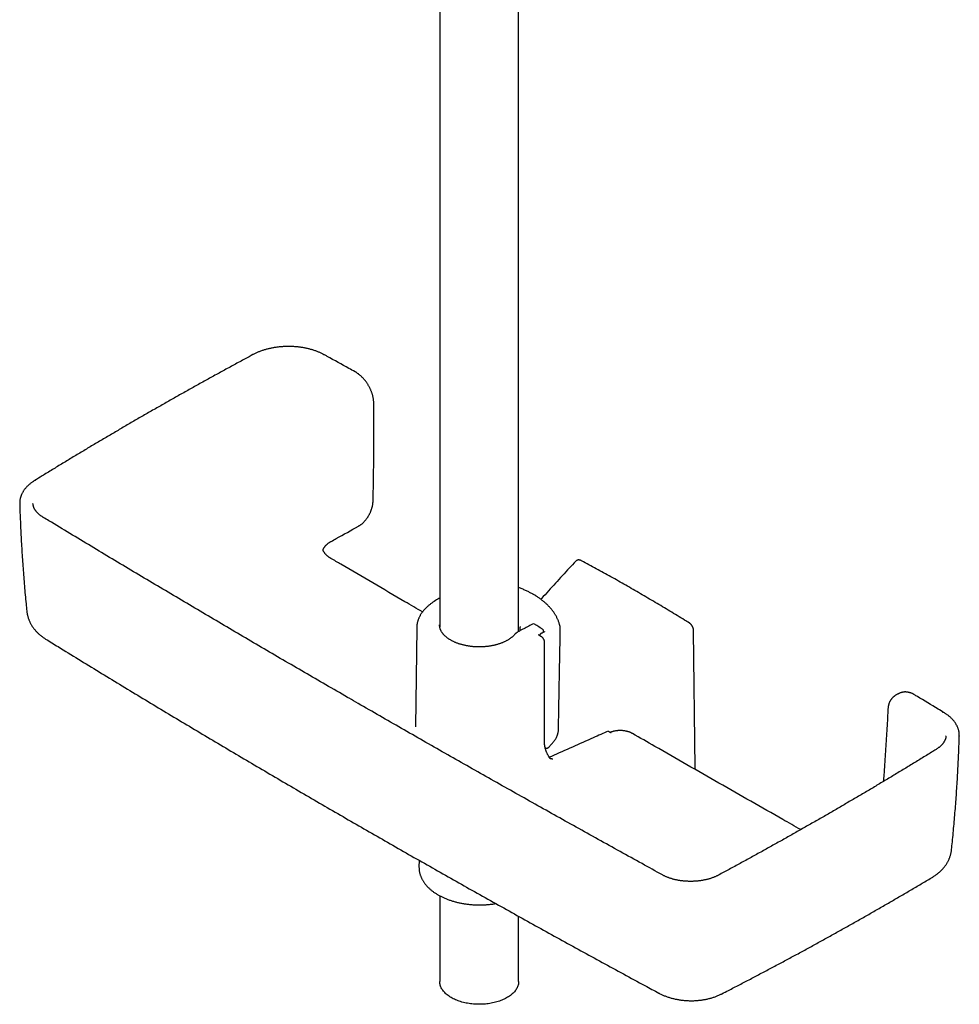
# Model space of a CAD drawing. Header units: millimetres. Extents: x 8 to 789, y 12 to 2370.
# Tile 3 of 85: x 547 to 759, y 349 to 571. Entities that reach past the tile are written whole.
import ezdxf

# ---------------------------------------------------------------- set-up
doc = ezdxf.new("R2010")
doc.units = ezdxf.units.MM

msp = doc.modelspace()

# ---------------------------------------------------------------- linework, layer by layer
at = {"color": 7, "linetype": 'Continuous', "lineweight": 30}
for p, q in [((659.68, 432.74), (659.68, 639.92)), ((641.88, 635.78), (641.88, 433.79)), ((547.07, 461.59), (547.07, 461.58)), ((552.39, 458.5), (552.38, 458.51)), ((615.5, 451.21), (615.5, 451.21)), ((663.02, 441.11), (663.02, 441.11)), ((636.68, 433.55), (636.44, 411.27)), ((641.84, 434.22), (641.84, 434.22)), ((660.04, 433.75), (660.04, 433.71)), ((660.04, 433.71), (660.04, 433.72)), ((664.86, 431.55), (664.24, 431.96)), ((665.31, 432.59), (665.32, 432.82)), ((665.54, 407.59), (665.54, 430.3)), ((746.24, 419.02), (746.23, 419.02)), ((680.27, 410.03), (680.25, 410.04)), ((680.53, 409.85), (680.27, 410.03)), ((685.38, 409.73), (685.39, 409.72)), ((759.14, 409.18), (759.14, 409.17)), ((665.66, 406.56), (665.75, 406.5)), ((753.9, 406.14), (753.89, 406.14)), ((666.86, 403.99), (666.85, 404)), ((666.95, 404.07), (666.94, 404.07)), ((666.96, 404.07), (666.99, 404.07)), ((637.2, 381.14), (637.19, 379.6)), ((692.14, 377.82), (692.14, 377.83)), ((704.81, 377.79), (704.81, 377.79)), ((641.88, 373.12), (641.88, 353.77)), ((659.68, 353.77), (659.68, 368.49))]:
    msp.add_line(p, q, dxfattribs=at)
at = {"color": 7, "linetype": 'Continuous', "lineweight": 30, "flags": 128}
for points in [[(660.03, 432.93), (660.04, 433.67), (660.04, 433.72)], [(669.07, 432.62), (669.07, 433.03), (669.08, 433.4)], [(699.52, 401.62), (699.52, 401.94), (699.17, 432.93)], [(659.68, 353.77), (659.68, 353.74), (659.67, 353.55), (659.65, 353.35), (659.62, 353.16), (659.57, 352.96), (659.51, 352.77), (659.44, 352.58), (659.35, 352.39), (659.26, 352.2), (659.15, 352.02), (659.03, 351.84), (658.89, 351.66), (658.75, 351.48), (658.59, 351.31), (658.42, 351.14), (658.24, 350.97), (658.05, 350.81), (657.85, 350.65), (657.64, 350.5), (657.42, 350.35), (657.19, 350.21), (656.95, 350.07), (656.7, 349.93), (656.45, 349.81), (656.18, 349.69), (655.91, 349.57), (655.63, 349.46), (655.34, 349.36), (655.04, 349.26), (654.74, 349.17), (654.44, 349.08), (654.13, 349.01), (653.81, 348.94), (653.49, 348.87), (653.16, 348.82), (652.84, 348.77), (652.5, 348.73), (652.17, 348.69), (651.84, 348.67), (651.5, 348.65), (651.16, 348.64), (650.82, 348.63), (650.48, 348.63), (650.14, 348.64), (649.81, 348.66), (649.47, 348.69), (649.14, 348.72), (648.8, 348.76), (648.48, 348.81), (648.15, 348.86), (647.83, 348.92), (647.51, 348.99), (647.2, 349.07), (646.89, 349.15), (646.59, 349.24), (646.29, 349.33), (646, 349.43), (645.72, 349.54), (645.44, 349.66), (645.18, 349.78), (644.92, 349.9), (644.67, 350.03), (644.43, 350.17), (644.19, 350.31), (643.97, 350.46), (643.76, 350.61), (643.55, 350.77), (643.36, 350.93), (643.18, 351.09), (643.01, 351.26), (642.85, 351.44), (642.7, 351.61), (642.56, 351.79), (642.44, 351.97), (642.33, 352.16), (642.23, 352.34), (642.14, 352.53), (642.06, 352.72), (642, 352.92), (641.95, 353.11), (641.91, 353.3), (641.89, 353.5), (641.88, 353.7), (641.88, 353.77)]]:
    msp.add_lwpolyline(points, dxfattribs=at)
at = {"color": 7, "linetype": 'Continuous', "lineweight": 30}
for centre, radius, start, end in [((615.7, 494.9), 0.317, 63.1875, 112.9711), ((550.63, 466.51), 0.353, 70.1668, 119.8661), ((623.32, 456.8), 0.357, 301.9521, 353.2585), ((663.02, 433.97), 0.5, 57.8383, 117.8138), ((664.82, 432.83), 0.5, 0, 57.2288), ((664.82, 432.83), 0.5, 359.1341, 0), ((755.5, 414.16), 0.347, 60.6145, 110.3624)]:
    msp.add_arc(centre, radius, start, end, dxfattribs=at)
for points, knots in [([(615.83, 495.19), (615.82, 495.19), (615.72, 495.25), (615.53, 495.35), (615.26, 495.48), (614.98, 495.62), (614.68, 495.75), (614.37, 495.87), (614.05, 495.99), (613.73, 496.11), (613.4, 496.22), (613.07, 496.32), (612.73, 496.42), (612.39, 496.51), (612.05, 496.59), (611.7, 496.67), (611.35, 496.74), (610.99, 496.8), (610.62, 496.86), (610.26, 496.91), (609.89, 496.95), (609.52, 496.99), (609.15, 497.02), (608.77, 497.04), (608.4, 497.06), (608.02, 497.07), (607.65, 497.07), (607.28, 497.06), (606.91, 497.05), (606.54, 497.03), (606.17, 497.01), (605.8, 496.98), (605.44, 496.94), (605.07, 496.89), (604.71, 496.84), (604.35, 496.78), (603.99, 496.71), (603.64, 496.64), (603.29, 496.56), (602.95, 496.48), (602.6, 496.38), (602.27, 496.29), (601.93, 496.18), (601.61, 496.07), (601.29, 495.95), (600.97, 495.83), (600.66, 495.7), (600.37, 495.56), (600.08, 495.42), (599.86, 495.31), (599.75, 495.25), (599.72, 495.24)], [0, 0, 0, 0, 0.002176, 0.023507, 0.042505, 0.062357, 0.083632, 0.104964, 0.126322, 0.147669, 0.168964, 0.190177, 0.211275, 0.232244, 0.253256, 0.274346, 0.295505, 0.316722, 0.337983, 0.359278, 0.380592, 0.401914, 0.423225, 0.444514, 0.465768, 0.486976, 0.508127, 0.529213, 0.550223, 0.571132, 0.592075, 0.613167, 0.634313, 0.655495, 0.676693, 0.697883, 0.719043, 0.740173, 0.761226, 0.782336, 0.803565, 0.824876, 0.84623, 0.867583, 0.888886, 0.910121, 0.931493, 0.952538, 0.973579, 0.994611, 1, 1, 1, 1]), ([(599.72, 495.23), (599.13, 494.92), (597.71, 494.15), (595.48, 492.94), (593, 491.58), (590.53, 490.22), (588.06, 488.86), (585.61, 487.49), (583.16, 486.12), (580.72, 484.74), (578.29, 483.36), (575.87, 481.97), (573.45, 480.58), (571.05, 479.18), (568.66, 477.78), (566.27, 476.38), (563.89, 474.97), (561.52, 473.55), (559.15, 472.13), (556.8, 470.71), (554.45, 469.28), (552.34, 467.98), (551.01, 467.16), (550.46, 466.82)], [0, 0, 0, 0, 0.0344537, 0.0834031, 0.132375, 0.181365, 0.2303689, 0.2793822, 0.3284005, 0.3774187, 0.4264315, 0.4754346, 0.5244237, 0.573393, 0.6222485, 0.6712342, 0.7202192, 0.769204, 0.818189, 0.8671745, 0.916161, 0.9651461, 1, 1, 1, 1]), ([(622.76, 491.37), (622.3, 491.62), (620.21, 492.78), (617.9, 494.05), (616.05, 495.07), (615.84, 495.18)], [0, 0, 0, 0, 0.200607, 0.908427, 1, 1, 1, 1]), ([(626.99, 484.22), (626.99, 484.26), (626.99, 484.36), (626.98, 484.55), (626.96, 484.77), (626.94, 485.01), (626.9, 485.25), (626.85, 485.5), (626.8, 485.75), (626.74, 486), (626.67, 486.25), (626.59, 486.5), (626.5, 486.75), (626.41, 487), (626.3, 487.25), (626.19, 487.49), (626.08, 487.73), (625.95, 487.97), (625.82, 488.2), (625.69, 488.43), (625.55, 488.66), (625.4, 488.88), (625.25, 489.09), (625.09, 489.3), (624.93, 489.51), (624.76, 489.71), (624.58, 489.91), (624.4, 490.09), (624.22, 490.28), (624.03, 490.45), (623.83, 490.62), (623.64, 490.78), (623.44, 490.93), (623.25, 491.06), (623.07, 491.18), (622.91, 491.28), (622.81, 491.34), (622.76, 491.36)], [0, 0, 0, 0, 0.014656, 0.040585, 0.068042, 0.097684, 0.127389, 0.157149, 0.18695, 0.216778, 0.246616, 0.276449, 0.306263, 0.336048, 0.365791, 0.395482, 0.425114, 0.454682, 0.484181, 0.513575, 0.54265, 0.571802, 0.601069, 0.630454, 0.659958, 0.689579, 0.719311, 0.74915, 0.779087, 0.809112, 0.839214, 0.869382, 0.899601, 0.929859, 0.954153, 0.979292, 1, 1, 1, 1]), ([(626.83, 462.19), (626.84, 462.52), (626.86, 463.66), (626.9, 465.61), (626.94, 468.04), (626.97, 470.47), (626.99, 472.89), (627.01, 475.31), (627.01, 477.72), (627.01, 480.13), (627, 482.29), (626.99, 483.65), (626.99, 484.22)], [0, 0, 0, 0, 0.043946, 0.153749, 0.263731, 0.373804, 0.483858, 0.593793, 0.703353, 0.812977, 0.922641, 1, 1, 1, 1]), ([(550.45, 466.81), (550.44, 466.81), (550.34, 466.75), (550.16, 466.63), (549.91, 466.46), (549.68, 466.29), (549.45, 466.11), (549.23, 465.92), (549.01, 465.73), (548.81, 465.54), (548.62, 465.34), (548.43, 465.13), (548.26, 464.93), (548.1, 464.72), (547.95, 464.5), (547.82, 464.29), (547.69, 464.07), (547.58, 463.85), (547.47, 463.63), (547.38, 463.4), (547.3, 463.17), (547.23, 462.94), (547.18, 462.71), (547.13, 462.48), (547.1, 462.25), (547.08, 462.02), (547.07, 461.8), (547.07, 461.65), (547.07, 461.58)], [0, 0, 0, 0, 0.005103, 0.046047, 0.08727, 0.125786, 0.166503, 0.207407, 0.248433, 0.289508, 0.330526, 0.3714, 0.412045, 0.452543, 0.49236, 0.532221, 0.572091, 0.611928, 0.651701, 0.691379, 0.730939, 0.770358, 0.809622, 0.84872, 0.887645, 0.926399, 0.964986, 1, 1, 1, 1]), ([(623.52, 456.51), (623.55, 456.53), (623.65, 456.58), (623.8, 456.68), (623.98, 456.8), (624.16, 456.93), (624.33, 457.07), (624.5, 457.22), (624.66, 457.37), (624.82, 457.54), (624.98, 457.71), (625.13, 457.89), (625.28, 458.07), (625.42, 458.27), (625.56, 458.46), (625.69, 458.66), (625.82, 458.87), (625.94, 459.08), (626.05, 459.29), (626.16, 459.51), (626.26, 459.72), (626.35, 459.94), (626.43, 460.17), (626.51, 460.39), (626.58, 460.62), (626.64, 460.85), (626.7, 461.07), (626.74, 461.3), (626.78, 461.52), (626.8, 461.74), (626.82, 461.96), (626.83, 462.1), (626.83, 462.17)], [0, 0, 0, 0, 0.0198278, 0.053848, 0.0878139, 0.1217071, 0.1555117, 0.1891711, 0.2228945, 0.2568911, 0.2909174, 0.3249444, 0.358951, 0.3929187, 0.4268326, 0.4606813, 0.4944573, 0.5281393, 0.5616128, 0.5951933, 0.6288526, 0.6625877, 0.6963931, 0.7302611, 0.7641827, 0.7981478, 0.8321464, 0.8662737, 0.8999171, 0.9335594, 0.9673162, 1, 1, 1, 1]), ([(547.07, 461.59), (547.07, 461.41), (547.1, 460.57), (547.15, 459.06), (547.24, 457.05), (547.33, 455.05), (547.43, 453.04), (547.55, 451.04), (547.68, 449.03), (547.82, 447.03), (547.97, 445.03), (548.13, 443.02), (548.31, 441.02), (548.49, 439.13), (548.61, 437.91), (548.66, 437.35)], [0, 0, 0, 0, 0.021517, 0.104171, 0.186867, 0.26959, 0.352326, 0.435059, 0.51777, 0.600447, 0.683055, 0.765685, 0.848521, 0.931334, 1, 1, 1, 1]), ([(552.38, 458.51), (552.36, 458.52), (552.26, 458.58), (552.11, 458.68), (551.92, 458.81), (551.73, 458.94), (551.56, 459.08), (551.39, 459.23), (551.23, 459.38), (551.08, 459.52), (550.94, 459.67), (550.81, 459.82), (550.69, 459.98), (550.59, 460.13), (550.49, 460.29), (550.4, 460.45), (550.32, 460.61), (550.25, 460.77), (550.19, 460.93), (550.15, 461.09), (550.11, 461.25), (550.08, 461.42), (550.07, 461.55), (550.07, 461.62), (550.07, 461.64)], [0, 0, 0, 0, 0.01593, 0.061213, 0.106841, 0.152972, 0.199542, 0.247008, 0.294574, 0.342093, 0.389413, 0.436418, 0.483152, 0.53127, 0.579787, 0.628652, 0.677785, 0.727113, 0.776574, 0.826216, 0.877798, 0.9293, 0.981441, 1, 1, 1, 1]), ([(621.42, 417.68), (621.29, 417.75), (619.55, 418.76), (616.19, 420.71), (611.34, 423.52), (606.49, 426.34), (601.65, 429.17), (596.82, 432), (591.99, 434.84), (587.17, 437.69), (582.35, 440.54), (577.55, 443.39), (572.75, 446.25), (567.96, 449.12), (563.18, 451.99), (558.41, 454.87), (554.81, 457.04), (552.81, 458.25), (552.39, 458.51)], [0, 0, 0, 0, 0.005371, 0.074878, 0.144457, 0.214098, 0.28379, 0.353522, 0.423282, 0.493059, 0.562841, 0.632613, 0.702325, 0.77217, 0.842024, 0.911825, 0.981521, 1, 1, 1, 1]), ([(617.34, 453.08), (617.74, 453.3), (619.79, 454.44), (621.85, 455.58), (623.51, 456.5)], [0, 0, 0, 0, 0.192926, 1, 1, 1, 1]), ([(617.34, 449.24), (617.33, 449.24), (617.28, 449.27), (617.17, 449.34), (617.02, 449.43), (616.87, 449.54), (616.71, 449.65), (616.56, 449.78), (616.41, 449.9), (616.27, 450.03), (616.15, 450.16), (616.03, 450.29), (615.92, 450.42), (615.83, 450.56), (615.74, 450.69), (615.66, 450.82), (615.6, 450.96), (615.54, 451.09), (615.51, 451.17), (615.5, 451.21)], [0, 0, 0, 0, 0.004444, 0.054149, 0.106838, 0.161349, 0.225112, 0.288862, 0.352773, 0.417065, 0.481932, 0.544648, 0.609776, 0.675192, 0.740748, 0.806305, 0.871858, 0.939448, 1, 1, 1, 1]), ([(615.53, 451.13), (615.53, 451.15), (615.55, 451.22), (615.59, 451.33), (615.65, 451.47), (615.73, 451.61), (615.81, 451.74), (615.9, 451.88), (616.01, 452.01), (616.12, 452.14), (616.24, 452.27), (616.37, 452.39), (616.51, 452.51), (616.65, 452.62), (616.79, 452.73), (616.96, 452.84), (617.12, 452.95), (617.25, 453.03), (617.32, 453.07), (617.35, 453.08)], [0, 0, 0, 0, 0.03093, 0.100934, 0.169895, 0.237879, 0.30497, 0.371242, 0.436754, 0.501548, 0.565646, 0.629064, 0.691804, 0.74687, 0.804405, 0.867394, 0.930042, 0.97822, 1, 1, 1, 1]), ([(637.98, 437.17), (636.66, 437.94), (632.92, 440.11), (626.79, 443.7), (621.23, 446.95), (618.08, 448.8), (617.33, 449.24)], [0, 0, 0, 0, 0.192123, 0.542384, 0.892098, 1, 1, 1, 1]), ([(673.81, 448.74), (673.81, 448.74), (673.77, 448.77), (673.69, 448.8), (673.58, 448.84), (673.47, 448.87), (673.36, 448.89), (673.26, 448.89), (673.15, 448.89), (673.05, 448.87), (672.94, 448.84), (672.85, 448.8), (672.75, 448.75), (672.67, 448.69), (672.6, 448.64), (672.57, 448.6), (672.56, 448.59)], [0, 0, 0, 0, 0.010061, 0.102796, 0.184713, 0.273369, 0.351908, 0.428138, 0.502371, 0.58232, 0.660613, 0.73831, 0.815472, 0.892167, 0.967841, 1, 1, 1, 1]), ([(672.56, 448.6), (672.08, 448.08), (671.07, 447.01), (669.55, 445.35), (667.98, 443.64), (666.41, 441.91), (665.32, 440.7), (664.76, 440.07), (664.71, 440.01)], [0, 0, 0, 0, 0.1806709, 0.3802252, 0.5799737, 0.7799235, 0.9800814, 1, 1, 1, 1]), ([(698.21, 434.66), (697.86, 434.88), (696.95, 435.44), (695.48, 436.34), (693.82, 437.34), (692.16, 438.34), (690.5, 439.33), (688.84, 440.31), (687.17, 441.28), (685.51, 442.25), (683.85, 443.2), (682.19, 444.14), (680.53, 445.07), (678.86, 446), (677.2, 446.91), (675.54, 447.81), (674.41, 448.42), (673.84, 448.73), (673.81, 448.74)], [0, 0, 0, 0, 0.04387, 0.11196, 0.180055, 0.248154, 0.316256, 0.384362, 0.45247, 0.520579, 0.588689, 0.656798, 0.724908, 0.793015, 0.861121, 0.929223, 0.997322, 1, 1, 1, 1]), ([(663.02, 441.11), (662.95, 441.15), (662.77, 441.26), (662.48, 441.41), (662.14, 441.59), (661.8, 441.76), (661.44, 441.93), (661.07, 442.1), (660.67, 442.28), (660.27, 442.44), (659.94, 442.57), (659.74, 442.64), (659.68, 442.67)], [0, 0, 0, 0, 0.069127, 0.178647, 0.278121, 0.384495, 0.489518, 0.604404, 0.719282, 0.834165, 0.949064, 1, 1, 1, 1]), ([(641.88, 440.32), (641.82, 440.28), (641.41, 440.03), (641, 439.77), (640.64, 439.55)], [0, 0, 0, 0, 0.140567, 1, 1, 1, 1]), ([(669.03, 433.92), (669.01, 434), (668.97, 434.17), (668.9, 434.43), (668.81, 434.71), (668.71, 435), (668.6, 435.29), (668.48, 435.57), (668.34, 435.86), (668.2, 436.14), (668.04, 436.42), (667.87, 436.69), (667.69, 436.97), (667.5, 437.24), (667.3, 437.51), (667.09, 437.78), (666.86, 438.04), (666.63, 438.3), (666.38, 438.56), (666.13, 438.81), (665.86, 439.06), (665.59, 439.3), (665.3, 439.54), (665.01, 439.78), (664.71, 440.01), (664.4, 440.24), (664.1, 440.44), (663.8, 440.63), (663.5, 440.82), (663.24, 440.98), (663.07, 441.08), (663.02, 441.11)], [0, 0, 0, 0, 0.026912, 0.061099, 0.09475, 0.130191, 0.165588, 0.200978, 0.236388, 0.271847, 0.307388, 0.34304, 0.378834, 0.414796, 0.450955, 0.487327, 0.523522, 0.559749, 0.596001, 0.63228, 0.668584, 0.704912, 0.741262, 0.777636, 0.814031, 0.850449, 0.88689, 0.916451, 0.946472, 0.985093, 1, 1, 1, 1]), ([(640.64, 439.55), (640.59, 439.51), (640.45, 439.42), (640.21, 439.27), (639.94, 439.07), (639.68, 438.88), (639.43, 438.68), (639.19, 438.47), (638.96, 438.26), (638.74, 438.04), (638.52, 437.83), (638.32, 437.6), (638.13, 437.37), (637.96, 437.14), (637.79, 436.91), (637.63, 436.67), (637.49, 436.43), (637.36, 436.19), (637.23, 435.94), (637.12, 435.7), (637.03, 435.45), (636.94, 435.2), (636.87, 434.95), (636.81, 434.7), (636.76, 434.44), (636.72, 434.19), (636.69, 433.94), (636.68, 433.72), (636.68, 433.59), (636.68, 433.55)], [0, 0, 0, 0, 0.021079, 0.06068, 0.100285, 0.139872, 0.179431, 0.218948, 0.258409, 0.297798, 0.337098, 0.376292, 0.415362, 0.454289, 0.493058, 0.531652, 0.57006, 0.60827, 0.646278, 0.684079, 0.721676, 0.759076, 0.796288, 0.833328, 0.870213, 0.906965, 0.943609, 0.980171, 1, 1, 1, 1]), ([(548.66, 437.36), (548.67, 437.3), (548.68, 437.15), (548.72, 436.9), (548.77, 436.62), (548.84, 436.34), (548.91, 436.06), (549, 435.78), (549.1, 435.5), (549.2, 435.23), (549.32, 434.96), (549.45, 434.69), (549.59, 434.43), (549.75, 434.17), (549.91, 433.91), (550.08, 433.66), (550.27, 433.41), (550.46, 433.17), (550.66, 432.93), (550.88, 432.69), (551.11, 432.46), (551.34, 432.24), (551.59, 432.02), (551.84, 431.81), (552.11, 431.61), (552.39, 431.41), (552.66, 431.22), (552.85, 431.1), (552.93, 431.05)], [0, 0, 0, 0, 0.021205, 0.057672, 0.094223, 0.13088, 0.167666, 0.204604, 0.241716, 0.279027, 0.316561, 0.354339, 0.392386, 0.430723, 0.469371, 0.508349, 0.547674, 0.587359, 0.627413, 0.667843, 0.708646, 0.749851, 0.791131, 0.83312, 0.875728, 0.918825, 0.962262, 1, 1, 1, 1]), ([(658.91, 432.2), (658.89, 432.17), (658.82, 432.09), (658.71, 431.96), (658.55, 431.81), (658.39, 431.65), (658.22, 431.51), (658.04, 431.36), (657.85, 431.22), (657.65, 431.08), (657.44, 430.95), (657.23, 430.81), (657, 430.69), (656.77, 430.57), (656.53, 430.45), (656.28, 430.34), (656.02, 430.23), (655.76, 430.12), (655.49, 430.03), (655.21, 429.93), (654.93, 429.85), (654.64, 429.77), (654.35, 429.69), (654.05, 429.62), (653.75, 429.56), (653.44, 429.5), (653.13, 429.45), (652.82, 429.4), (652.51, 429.37), (652.19, 429.33), (651.87, 429.31), (651.55, 429.29), (651.22, 429.28), (650.9, 429.27), (650.58, 429.27), (650.26, 429.28), (649.93, 429.29), (649.61, 429.31), (649.29, 429.34), (648.98, 429.37), (648.66, 429.41), (648.35, 429.46), (648.04, 429.51), (647.74, 429.57), (647.44, 429.64), (647.14, 429.71), (646.85, 429.78), (646.56, 429.87), (646.28, 429.96), (646.01, 430.05), (645.74, 430.15), (645.48, 430.25), (645.22, 430.36), (644.97, 430.48), (644.73, 430.59), (644.5, 430.72), (644.28, 430.84), (644.06, 430.98), (643.86, 431.11), (643.66, 431.25), (643.47, 431.39), (643.3, 431.54), (643.13, 431.69), (642.97, 431.84), (642.82, 431.99), (642.68, 432.15), (642.55, 432.31), (642.44, 432.47), (642.33, 432.63), (642.23, 432.79), (642.14, 432.96), (642.07, 433.13), (642, 433.3), (641.95, 433.47), (641.91, 433.64), (641.87, 433.81), (641.85, 433.98), (641.84, 434.12), (641.84, 434.2), (641.84, 434.22)], [0, 0, 0, 0, 0.0068042, 0.0199784, 0.033128, 0.0462514, 0.0593556, 0.0724461, 0.0855277, 0.0986044, 0.1116792, 0.1247541, 0.1378309, 0.1509115, 0.1639968, 0.1770878, 0.1901852, 0.2032891, 0.2163998, 0.2295173, 0.2426414, 0.255772, 0.2689087, 0.2820513, 0.2951992, 0.3083521, 0.3215096, 0.3346711, 0.3478361, 0.3610042, 0.3741749, 0.3873476, 0.4005218, 0.413697, 0.4268727, 0.4400483, 0.4532231, 0.4663967, 0.4795685, 0.492738, 0.5059047, 0.519068, 0.5322274, 0.5453824, 0.5585326, 0.5716774, 0.5848164, 0.5979491, 0.6110752, 0.6241943, 0.6373061, 0.6504104, 0.6635071, 0.6765962, 0.689678, 0.7027528, 0.7158213, 0.7288845, 0.7419435, 0.7550003, 0.7680567, 0.7811149, 0.7941783, 0.8072511, 0.8203382, 0.8334457, 0.8465807, 0.8597511, 0.8729663, 0.8862361, 0.8995711, 0.912982, 0.9264783, 0.9400677, 0.9537543, 0.9675369, 0.9814074, 0.9953496, 1, 1, 1, 1]), ([(662.78, 434.41), (662.6, 434.31), (662.05, 434.02), (661.14, 433.54), (660.18, 433.01), (659.59, 432.68), (659.35, 432.55)], [0, 0, 0, 0, 0.1654436, 0.4797001, 0.7939565, 1, 1, 1, 1]), ([(660.04, 433.9), (660.04, 433.86), (660.04, 433.81), (660.04, 433.76), (660.04, 433.75)], [0, 0, 0, 0, 0.81749, 1, 1, 1, 1]), ([(665.09, 433.25), (664.9, 433.37), (664.37, 433.71), (663.77, 434.09), (663.36, 434.35), (663.28, 434.39)], [0, 0, 0, 0, 0.314461, 0.880375, 1, 1, 1, 1]), ([(669.08, 433.41), (669.08, 433.42), (669.08, 433.49), (669.07, 433.61), (669.06, 433.77), (669.04, 433.87), (669.03, 433.92)], [0, 0, 0, 0, 0.0922518, 0.3997643, 0.7062934, 1, 1, 1, 1]), ([(699.17, 432.93), (699.17, 432.96), (699.17, 433.03), (699.16, 433.14), (699.14, 433.27), (699.11, 433.41), (699.07, 433.54), (699.02, 433.67), (698.96, 433.79), (698.9, 433.91), (698.83, 434.03), (698.75, 434.15), (698.67, 434.25), (698.58, 434.36), (698.48, 434.45), (698.38, 434.54), (698.29, 434.61), (698.24, 434.64), (698.21, 434.66)], [0, 0, 0, 0, 0.0412, 0.108228, 0.17551, 0.241829, 0.308807, 0.37496, 0.439871, 0.505115, 0.570251, 0.634887, 0.699037, 0.764122, 0.829916, 0.894616, 0.960525, 1, 1, 1, 1]), ([(552.93, 431.05), (553.86, 430.48), (556.33, 428.96), (560.35, 426.49), (564.98, 423.66), (569.63, 420.83), (574.28, 418.01), (578.94, 415.2), (583.61, 412.4), (588.29, 409.61), (592.97, 406.82), (597.66, 404.04), (602.36, 401.28), (607.07, 398.52), (611.78, 395.76), (616.5, 393.02), (621.22, 390.29), (625.96, 387.56), (630.7, 384.84), (635.45, 382.13), (640.2, 379.43), (644.97, 376.73), (649.74, 374.05), (654.52, 371.37), (659.31, 368.7), (664.11, 366.03), (668.91, 363.38), (673.72, 360.73), (678.54, 358.1), (683.37, 355.47), (687.63, 353.15), (690.28, 351.72), (691.32, 351.16)], [0, 0, 0, 0, 0.020607, 0.054802, 0.088999, 0.123196, 0.157395, 0.191594, 0.225792, 0.259988, 0.294184, 0.328377, 0.362567, 0.396754, 0.430937, 0.465116, 0.499289, 0.533459, 0.567633, 0.601811, 0.635994, 0.670181, 0.704371, 0.738564, 0.772758, 0.806955, 0.841153, 0.875351, 0.909549, 0.943747, 0.977943, 1, 1, 1, 1]), ([(659.35, 432.55), (659.33, 432.54), (659.27, 432.51), (659.18, 432.45), (659.07, 432.36), (658.99, 432.28), (658.94, 432.22), (658.92, 432.2)], [0, 0, 0, 0, 0.114344, 0.351802, 0.588973, 0.82416, 1, 1, 1, 1]), ([(664.24, 431.96), (664.23, 431.96), (664.21, 431.98), (664.19, 431.99), (664.17, 432.01), (664.17, 432.02), (664.17, 432.02), (664.17, 432.02)], [0, 0, 0, 0, 0.141599, 0.368962, 0.574718, 0.796041, 1, 1, 1, 1]), ([(664.76, 432.3), (664.76, 432.3), (664.73, 432.29), (664.68, 432.25), (664.61, 432.2), (664.55, 432.14), (664.49, 432.07), (664.45, 432), (664.42, 431.93), (664.4, 431.88), (664.39, 431.86)], [0, 0, 0, 0, 0.006016, 0.161422, 0.311321, 0.457166, 0.600243, 0.73974, 0.878714, 1, 1, 1, 1]), ([(665.52, 432.7), (665.33, 432.6), (665.08, 432.47), (664.83, 432.34), (664.76, 432.3)], [0, 0, 0, 0, 0.747296, 1, 1, 1, 1]), ([(665.54, 430.3), (665.54, 430.31), (665.55, 430.36), (665.54, 430.44), (665.52, 430.55), (665.49, 430.66), (665.46, 430.77), (665.41, 430.88), (665.36, 430.99), (665.3, 431.09), (665.24, 431.19), (665.16, 431.29), (665.08, 431.37), (665, 431.45), (664.92, 431.51), (664.87, 431.54), (664.86, 431.55)], [0, 0, 0, 0, 0.0211867, 0.0980085, 0.1756508, 0.2535991, 0.3324034, 0.4096939, 0.4878657, 0.5662852, 0.6439509, 0.7222305, 0.8021411, 0.8816157, 0.9622203, 1, 1, 1, 1]), ([(665.55, 432.72), (665.55, 432.72), (665.55, 432.72), (665.54, 432.72), (665.52, 432.71), (665.52, 432.7)], [0, 0, 0, 0, 0.3192, 0.705888, 1, 1, 1, 1]), ([(668.68, 410.65), (668.68, 410.76), (668.75, 414.66), (668.88, 421.99), (669.01, 429.19), (669.07, 432.62)], [0, 0, 0, 0, 0.01599, 0.531604, 1, 1, 1, 1]), ([(692.14, 377.83), (690.6, 378.68), (687.41, 380.43), (682.58, 383.1), (677.62, 385.85), (672.67, 388.61), (667.72, 391.37), (662.77, 394.14), (657.83, 396.92), (652.9, 399.7), (647.97, 402.49), (643.05, 405.28), (638.14, 408.08), (633.24, 410.88), (628.35, 413.69), (624.41, 415.95), (622.1, 417.29), (621.42, 417.68)], [0, 0, 0, 0, 0.064343, 0.133701, 0.203232, 0.272888, 0.342619, 0.41237, 0.482078, 0.551908, 0.621737, 0.691568, 0.761388, 0.831183, 0.900944, 0.970659, 1, 1, 1, 1]), ([(744.03, 417.76), (744.01, 417.75), (743.95, 417.69), (743.86, 417.57), (743.75, 417.43), (743.64, 417.28), (743.54, 417.12), (743.46, 416.95), (743.37, 416.77), (743.3, 416.58), (743.24, 416.39), (743.18, 416.19), (743.13, 415.98), (743.1, 415.76), (743.07, 415.55), (743.05, 415.36), (743.04, 415.26), (743.04, 415.22)], [0, 0, 0, 0, 0.03039, 0.098648, 0.167524, 0.237103, 0.307433, 0.378527, 0.45037, 0.522914, 0.596087, 0.669798, 0.743947, 0.818432, 0.893157, 0.968041, 1, 1, 1, 1]), ([(746.23, 419.02), (746.19, 419.01), (746.1, 418.99), (746, 418.95), (745.92, 418.93), (745.85, 418.91), (745.73, 418.86), (745.58, 418.81), (745.39, 418.72), (745.23, 418.64), (745.05, 418.55), (744.86, 418.43), (744.67, 418.3), (744.53, 418.2), (744.45, 418.14), (744.4, 418.1), (744.35, 418.06), (744.31, 418.02), (744.26, 417.98), (744.2, 417.93), (744.12, 417.85), (744.06, 417.8), (744.03, 417.77)], [0, 0, 0, 0, 0.055961, 0.101281, 0.130026, 0.15527, 0.180959, 0.282401, 0.344517, 0.416313, 0.491731, 0.587172, 0.678107, 0.759454, 0.782832, 0.806241, 0.829563, 0.852546, 0.875185, 0.905058, 0.948888, 1, 1, 1, 1]), ([(749.05, 418.46), (749, 418.49), (748.89, 418.55), (748.72, 418.65), (748.55, 418.73), (748.37, 418.81), (748.19, 418.88), (747.98, 418.95), (747.78, 419), (747.58, 419.05), (747.38, 419.08), (747.18, 419.1), (746.99, 419.11), (746.8, 419.11), (746.61, 419.09), (746.43, 419.07), (746.31, 419.04), (746.25, 419.02), (746.24, 419.02)], [0, 0, 0, 0, 0.0544725, 0.1224388, 0.1813439, 0.2368108, 0.3080318, 0.3791507, 0.4500314, 0.5205441, 0.590557, 0.6599458, 0.7286043, 0.7964539, 0.8634497, 0.9295846, 0.9948878, 1, 1, 1, 1]), ([(755.67, 414.46), (755.23, 414.73), (753.24, 415.93), (751.04, 417.27), (749.26, 418.33), (749.05, 418.46)], [0, 0, 0, 0, 0.197571, 0.904986, 1, 1, 1, 1]), ([(743.04, 415.22), (743.03, 414.94), (742.97, 413.9), (742.87, 412.07), (742.73, 409.76), (742.59, 407.43), (742.44, 405.1), (742.28, 402.76), (742.13, 400.7), (742.03, 399.41), (741.99, 398.9)], [0, 0, 0, 0, 0.051734, 0.193679, 0.336075, 0.478779, 0.62164, 0.764475, 0.90669, 1, 1, 1, 1]), ([(759.14, 409.17), (759.14, 409.21), (759.14, 409.32), (759.14, 409.51), (759.12, 409.73), (759.1, 409.96), (759.06, 410.19), (759.01, 410.42), (758.95, 410.65), (758.87, 410.87), (758.79, 411.1), (758.69, 411.32), (758.58, 411.54), (758.46, 411.76), (758.33, 411.97), (758.19, 412.19), (758.04, 412.4), (757.88, 412.6), (757.71, 412.8), (757.52, 413), (757.33, 413.2), (757.12, 413.39), (756.9, 413.58), (756.68, 413.77), (756.44, 413.95), (756.2, 414.12), (755.94, 414.29), (755.77, 414.4), (755.68, 414.46), (755.68, 414.46)], [0, 0, 0, 0, 0.017388, 0.055003, 0.092752, 0.130648, 0.168702, 0.206921, 0.245308, 0.28386, 0.322569, 0.361425, 0.400411, 0.439504, 0.478679, 0.517908, 0.557159, 0.596391, 0.635598, 0.675619, 0.715799, 0.756168, 0.796641, 0.837128, 0.877529, 0.917771, 0.957579, 0.99968, 1, 1, 1, 1]), ([(679.92, 410.28), (678.79, 409.77), (676.1, 408.56), (671.82, 406.66), (668.5, 405.2), (666.76, 404.44), (666.6, 404.37)], [0, 0, 0, 0, 0.255263, 0.609749, 0.964232, 1, 1, 1, 1]), ([(667.2, 407.43), (667.22, 407.45), (667.3, 407.53), (667.42, 407.67), (667.58, 407.86), (667.73, 408.05), (667.87, 408.25), (668, 408.45), (668.12, 408.65), (668.22, 408.86), (668.32, 409.07), (668.41, 409.28), (668.48, 409.49), (668.54, 409.71), (668.59, 409.92), (668.63, 410.13), (668.66, 410.34), (668.67, 410.5), (668.67, 410.58), (668.67, 410.6)], [0, 0, 0, 0, 0.020656, 0.085943, 0.151313, 0.216723, 0.282116, 0.347442, 0.412648, 0.477681, 0.54249, 0.607026, 0.671219, 0.734795, 0.798044, 0.86093, 0.923392, 0.985377, 1, 1, 1, 1]), ([(679.92, 410.28), (679.98, 410.23), (680.09, 410.16), (680.2, 410.08), (680.25, 410.04)], [0, 0, 0, 0, 0.558964, 1, 1, 1, 1]), ([(685.39, 409.73), (685.36, 409.74), (685.29, 409.78), (685.18, 409.84), (685.04, 409.9), (684.88, 409.97), (684.71, 410.04), (684.51, 410.11), (684.31, 410.17), (684.11, 410.22), (683.9, 410.27), (683.69, 410.31), (683.47, 410.34), (683.26, 410.37), (683.04, 410.39), (682.82, 410.4), (682.61, 410.4), (682.39, 410.4), (682.18, 410.39), (681.96, 410.37), (681.75, 410.35), (681.53, 410.31), (681.32, 410.28), (681.11, 410.23), (680.91, 410.18), (680.72, 410.12), (680.55, 410.06), (680.43, 410.01), (680.36, 409.99), (680.34, 409.98)], [0, 0, 0, 0, 0.020402, 0.050025, 0.081464, 0.112348, 0.153212, 0.1941, 0.234986, 0.275824, 0.316572, 0.357193, 0.397656, 0.437935, 0.47801, 0.517953, 0.557277, 0.596884, 0.636804, 0.677004, 0.717441, 0.758066, 0.798824, 0.839664, 0.88052, 0.921435, 0.955143, 0.989544, 1, 1, 1, 1]), ([(680.44, 409.92), (680.43, 409.93), (680.41, 409.93), (680.4, 409.94), (680.4, 409.94)], [0, 0, 0, 0, 0.750819, 1, 1, 1, 1]), ([(680.56, 409.86), (680.53, 409.88), (680.49, 409.9), (680.45, 409.92), (680.44, 409.92)], [0, 0, 0, 0, 0.677629, 1, 1, 1, 1]), ([(723.35, 388.04), (721.99, 388.81), (718.24, 390.94), (712.09, 394.44), (704.88, 398.56), (697.65, 402.69), (691.16, 406.41), (687.07, 408.76), (685.39, 409.72)], [0, 0, 0, 0, 0.1073014, 0.2964184, 0.4864213, 0.6769627, 0.8673872, 1, 1, 1, 1]), ([(756.14, 409.24), (756.14, 409.23), (756.14, 409.17), (756.13, 409.05), (756.11, 408.89), (756.07, 408.72), (756.03, 408.55), (755.97, 408.38), (755.9, 408.22), (755.82, 408.06), (755.73, 407.9), (755.63, 407.74), (755.52, 407.58), (755.4, 407.42), (755.27, 407.27), (755.13, 407.12), (754.98, 406.97), (754.82, 406.82), (754.65, 406.68), (754.47, 406.54), (754.29, 406.4), (754.09, 406.27), (753.96, 406.18), (753.9, 406.14)], [0, 0, 0, 0, 0.005207, 0.058771, 0.112221, 0.165354, 0.218024, 0.27093, 0.321742, 0.37231, 0.422584, 0.472499, 0.52198, 0.571007, 0.619377, 0.667321, 0.715521, 0.763867, 0.812239, 0.860471, 0.908464, 0.955459, 1, 1, 1, 1]), ([(757.4, 383.55), (757.46, 384.13), (757.59, 385.37), (757.78, 387.29), (757.96, 389.29), (758.13, 391.3), (758.29, 393.31), (758.44, 395.32), (758.58, 397.32), (758.7, 399.33), (758.81, 401.33), (758.91, 403.34), (759, 405.34), (759.08, 407.29), (759.12, 408.57), (759.14, 409.18)], [0, 0, 0, 0, 0.0676489, 0.1460508, 0.2244718, 0.3029148, 0.3813843, 0.4597142, 0.537809, 0.6159435, 0.6941039, 0.772276, 0.8504439, 0.9285906, 1, 1, 1, 1]), ([(666.86, 403.99), (666.84, 404.03), (666.77, 404.11), (666.66, 404.27), (666.55, 404.44), (666.44, 404.63), (666.33, 404.81), (666.23, 405), (666.14, 405.19), (666.05, 405.39), (665.96, 405.59), (665.89, 405.79), (665.82, 405.99), (665.76, 406.18), (665.7, 406.38), (665.66, 406.57), (665.62, 406.76), (665.59, 406.94), (665.56, 407.12), (665.55, 407.3), (665.54, 407.46), (665.54, 407.55), (665.54, 407.59)], [0, 0, 0, 0, 0.029881, 0.082245, 0.134187, 0.185723, 0.237252, 0.289269, 0.341714, 0.394468, 0.447401, 0.500373, 0.553201, 0.605748, 0.657888, 0.709507, 0.760551, 0.811641, 0.863285, 0.914972, 0.966666, 1, 1, 1, 1]), ([(665.75, 406.5), (665.77, 406.49), (665.81, 406.47), (665.87, 406.45), (665.94, 406.43), (666.02, 406.43), (666.09, 406.43), (666.17, 406.45), (666.23, 406.48), (666.29, 406.51), (666.34, 406.55), (666.37, 406.57), (666.38, 406.58)], [0, 0, 0, 0, 0.095919, 0.200173, 0.305707, 0.411538, 0.526136, 0.635866, 0.741117, 0.842412, 0.940069, 1, 1, 1, 1]), ([(666.38, 406.58), (666.48, 406.69), (666.76, 406.98), (667.03, 407.26), (667.2, 407.43)], [0, 0, 0, 0, 0.390644, 1, 1, 1, 1]), ([(753.89, 406.14), (753.55, 405.93), (752.45, 405.24), (750.56, 404.08), (748.22, 402.65), (745.87, 401.23), (743.52, 399.81), (741.16, 398.4), (738.78, 396.98), (736.41, 395.58), (734.02, 394.18), (731.62, 392.78), (729.22, 391.39), (726.8, 390), (724.38, 388.62), (721.95, 387.25), (719.52, 385.87), (717.07, 384.51), (714.62, 383.14), (712.16, 381.79), (709.69, 380.43), (707.24, 379.1), (705.61, 378.22), (704.82, 377.79)], [0, 0, 0, 0, 0.021298, 0.070218, 0.119296, 0.168324, 0.217351, 0.266379, 0.315406, 0.364433, 0.413461, 0.462489, 0.511519, 0.560548, 0.609575, 0.658603, 0.707631, 0.756659, 0.805687, 0.854715, 0.903743, 0.952771, 1, 1, 1, 1]), ([(666.94, 404.07), (666.94, 404.07), (666.91, 404.08), (666.86, 404.09), (666.81, 404.1), (666.77, 404.12), (666.76, 404.13), (666.76, 404.13)], [0, 0, 0, 0, 0.115881, 0.418613, 0.762015, 0.970238, 1, 1, 1, 1]), ([(666.99, 404.07), (667.06, 404.07), (667.18, 404.06), (667.32, 404.04), (667.39, 404.04), (667.41, 404.03), (667.42, 404.03)], [0, 0, 0, 0, 0.496377, 0.854741, 0.985397, 1, 1, 1, 1]), ([(753.13, 377.35), (753.17, 377.37), (753.31, 377.46), (753.55, 377.61), (753.84, 377.81), (754.12, 378.01), (754.39, 378.23), (754.66, 378.45), (754.91, 378.68), (755.14, 378.91), (755.37, 379.15), (755.58, 379.39), (755.79, 379.64), (755.98, 379.89), (756.16, 380.15), (756.33, 380.41), (756.48, 380.68), (756.63, 380.95), (756.76, 381.22), (756.88, 381.5), (756.99, 381.78), (757.09, 382.06), (757.18, 382.35), (757.25, 382.63), (757.31, 382.92), (757.36, 383.21), (757.39, 383.42), (757.4, 383.53), (757.4, 383.55)], [0, 0, 0, 0, 0.017609, 0.062105, 0.106785, 0.151429, 0.195853, 0.239877, 0.283303, 0.32562, 0.367618, 0.40924, 0.450476, 0.491327, 0.531797, 0.571894, 0.611632, 0.651026, 0.690095, 0.728857, 0.767333, 0.805545, 0.843513, 0.881259, 0.918804, 0.956169, 0.993376, 1, 1, 1, 1]), ([(637.19, 379.6), (637.19, 379.59), (637.19, 379.49), (637.2, 379.3), (637.21, 379.05), (637.24, 378.79), (637.29, 378.54), (637.34, 378.29), (637.4, 378.04), (637.48, 377.79), (637.57, 377.55), (637.67, 377.3), (637.78, 377.06), (637.9, 376.82), (638.03, 376.58), (638.18, 376.34), (638.34, 376.11), (638.5, 375.88), (638.68, 375.65), (638.87, 375.42), (639.07, 375.2), (639.29, 374.99), (639.51, 374.77), (639.74, 374.57), (639.98, 374.36), (640.23, 374.16), (640.5, 373.97), (640.77, 373.78), (641.05, 373.6), (641.33, 373.42), (641.63, 373.25), (641.93, 373.09), (642.24, 372.93), (642.56, 372.77), (642.88, 372.63), (643.22, 372.48), (643.55, 372.35), (643.9, 372.22), (644.25, 372.1), (644.6, 371.98), (644.96, 371.88), (645.32, 371.77), (645.69, 371.68), (646.06, 371.59), (646.44, 371.51), (646.82, 371.43), (647.2, 371.36), (647.59, 371.3), (647.97, 371.25), (648.36, 371.2), (648.76, 371.16), (649.15, 371.12), (649.54, 371.1), (649.94, 371.08), (650.34, 371.06), (650.73, 371.06), (651.13, 371.06), (651.53, 371.07), (651.92, 371.08), (652.32, 371.1), (652.71, 371.13), (653.11, 371.17), (653.5, 371.21), (653.88, 371.26), (654.23, 371.31), (654.45, 371.35), (654.54, 371.36)], [0, 0, 0, 0, 0.002927, 0.017617, 0.032307, 0.047008, 0.061735, 0.076502, 0.091321, 0.106204, 0.121162, 0.136205, 0.151341, 0.166575, 0.181912, 0.197355, 0.212903, 0.228554, 0.244306, 0.260152, 0.276086, 0.2921, 0.308184, 0.324329, 0.340527, 0.356767, 0.373041, 0.389341, 0.405658, 0.421988, 0.438324, 0.454659, 0.470991, 0.487316, 0.503631, 0.519935, 0.536227, 0.552505, 0.56877, 0.58502, 0.601257, 0.61748, 0.633689, 0.649886, 0.666072, 0.682246, 0.698409, 0.714564, 0.73071, 0.746848, 0.76298, 0.779107, 0.79523, 0.811349, 0.827466, 0.843582, 0.859698, 0.875815, 0.891933, 0.908054, 0.92418, 0.94031, 0.956446, 0.97259, 0.988741, 1, 1, 1, 1]), ([(704.81, 377.79), (704.76, 377.76), (704.64, 377.7), (704.42, 377.59), (704.17, 377.47), (703.92, 377.36), (703.65, 377.26), (703.38, 377.16), (703.11, 377.06), (702.84, 376.98), (702.55, 376.9), (702.26, 376.82), (701.96, 376.75), (701.66, 376.68), (701.36, 376.62), (701.05, 376.57), (700.74, 376.52), (700.42, 376.48), (700.11, 376.44), (699.79, 376.41), (699.46, 376.39), (699.14, 376.38), (698.82, 376.37), (698.49, 376.36), (698.17, 376.37), (697.85, 376.38), (697.53, 376.39), (697.21, 376.42), (696.88, 376.45), (696.57, 376.48), (696.25, 376.52), (695.94, 376.57), (695.63, 376.63), (695.32, 376.69), (695.02, 376.75), (694.73, 376.83), (694.44, 376.9), (694.16, 376.99), (693.88, 377.08), (693.61, 377.17), (693.34, 377.27), (693.08, 377.37), (692.83, 377.48), (692.58, 377.6), (692.35, 377.71), (692.21, 377.79), (692.14, 377.82)], [0, 0, 0, 0, 0.0143081, 0.0374464, 0.060727, 0.0840586, 0.10732, 0.130527, 0.1528836, 0.1756142, 0.1985243, 0.2215428, 0.2445958, 0.2675892, 0.2904371, 0.31332, 0.3363777, 0.3594046, 0.3824269, 0.4054675, 0.4285477, 0.4516946, 0.4747893, 0.4978386, 0.5208095, 0.5437491, 0.5667042, 0.5897062, 0.6128019, 0.636007, 0.6589227, 0.681985, 0.7051096, 0.728228, 0.7512604, 0.7741431, 0.79685, 0.8194952, 0.8425054, 0.8655783, 0.8886341, 0.9115853, 0.9343616, 0.9569119, 0.9796578, 1, 1, 1, 1]), ([(705.57, 351.01), (706.06, 351.26), (707.38, 351.93), (709.52, 353.04), (711.99, 354.34), (714.46, 355.63), (716.92, 356.94), (719.38, 358.25), (721.82, 359.56), (724.26, 360.88), (726.68, 362.21), (729.1, 363.54), (731.51, 364.88), (733.91, 366.22), (736.3, 367.57), (738.69, 368.92), (741.07, 370.28), (743.44, 371.65), (745.8, 373.02), (748.15, 374.4), (750.5, 375.78), (752.16, 376.76), (753.03, 377.29), (753.13, 377.35)], [0, 0, 0, 0, 0.029654, 0.080422, 0.131193, 0.181963, 0.232728, 0.283485, 0.334232, 0.384965, 0.435681, 0.486377, 0.537053, 0.587709, 0.638379, 0.689071, 0.739782, 0.79051, 0.84125, 0.892001, 0.942759, 0.993521, 1, 1, 1, 1]), ([(691.32, 351.16), (691.35, 351.14), (691.49, 351.07), (691.74, 350.95), (692.06, 350.79), (692.39, 350.64), (692.73, 350.51), (693.07, 350.38), (693.41, 350.26), (693.76, 350.15), (694.11, 350.05), (694.47, 349.95), (694.83, 349.86), (695.19, 349.79), (695.55, 349.72), (695.92, 349.65), (696.29, 349.6), (696.66, 349.55), (697.03, 349.51), (697.4, 349.48), (697.78, 349.46), (698.15, 349.45), (698.52, 349.44), (698.89, 349.44), (699.26, 349.45), (699.63, 349.47), (700, 349.5), (700.37, 349.53), (700.74, 349.57), (701.11, 349.62), (701.48, 349.68), (701.85, 349.75), (702.21, 349.82), (702.58, 349.91), (702.94, 350), (703.3, 350.1), (703.66, 350.21), (704, 350.33), (704.34, 350.46), (704.67, 350.59), (705, 350.73), (705.31, 350.87), (705.49, 350.97), (705.57, 351.01)], [0, 0, 0, 0, 0.007469, 0.03286, 0.058298, 0.083668, 0.108895, 0.133924, 0.158645, 0.183611, 0.208698, 0.233745, 0.258743, 0.283687, 0.308574, 0.333403, 0.358175, 0.382894, 0.407562, 0.432187, 0.456772, 0.481325, 0.50588, 0.530357, 0.554638, 0.579017, 0.603498, 0.628085, 0.652785, 0.677599, 0.70253, 0.72758, 0.75275, 0.778036, 0.803435, 0.82894, 0.854537, 0.879996, 0.904295, 0.929637, 0.955183, 0.980898, 1, 1, 1, 1])]:
    msp.add_open_spline(points, degree=3, knots=knots, dxfattribs=at)

doc.saveas('drawing.dxf')
